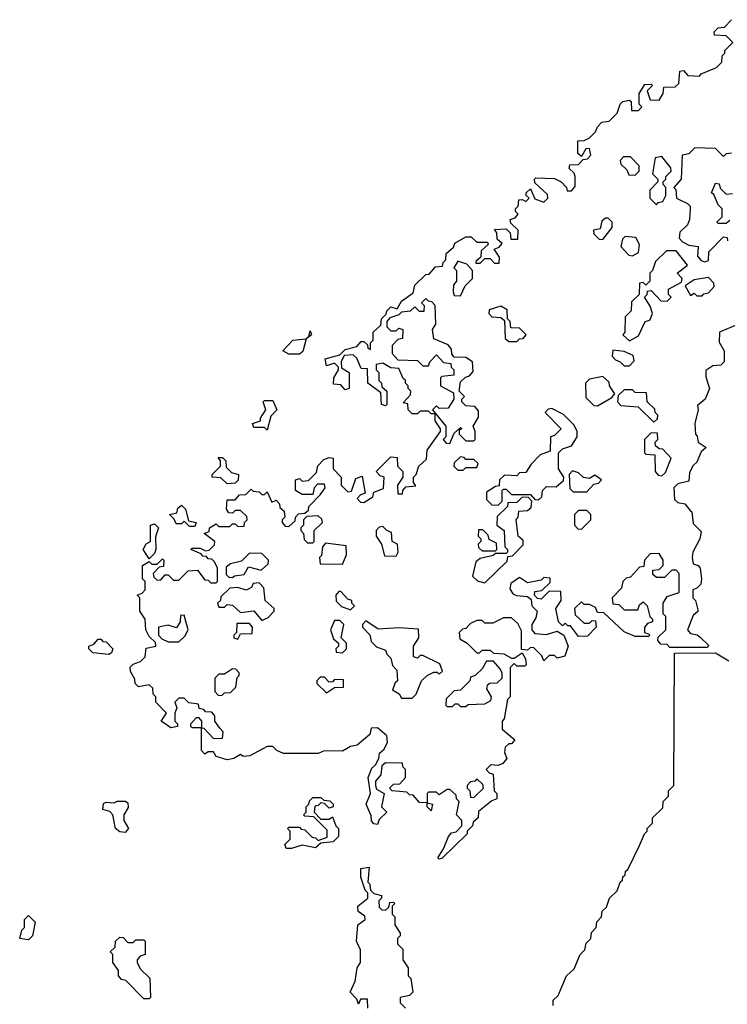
# Model space of a CAD drawing. Extents: x 2708302 to 2968450, y 494490 to 722710.
# Tile 124 of 256: x 2797582 to 2800219, y 655249 to 658920. Entities that reach past the tile are written whole.
import ezdxf

# ---------------------------------------------------------------- set-up
doc = ezdxf.new("R2010")
doc.units = 0

msp = doc.modelspace()

# ---------------------------------------------------------------- linework, layer by layer
at = {"layer": '0CON20XD'}
for points in [[(2800071.7, 658711.7), (2800115, 658710), (2800121.7, 658718.3), (2800178.3, 658741.7), (2800198.3, 658761.7), (2800200, 658785), (2800210, 658795), (2800210, 658805), (2800240, 658835), (2800215, 658860), (2800171.7, 658861.7), (2800170, 658875), (2800185, 658890), (2800208.3, 658891.7), (2800235, 658920)], [(2799155, 655792.5), (2799145, 655790), (2799140, 655795), (2799161.7, 655828.3), (2799180, 655875), (2799191.7, 655888.3), (2799208.3, 655891.7), (2799230, 655915), (2799230, 655935), (2799210, 655955), (2799220, 656005), (2799210, 656015), (2799208.3, 656028.3), (2799185, 656050), (2799175, 656050), (2799145, 656030), (2799135, 656040), (2799105, 656040), (2799100, 656035), (2799100, 656000), (2799120, 655995), (2799115, 655970), (2799100, 655985), (2799100, 656000), (2799071.7, 656001.7), (2799048.3, 656028.3), (2799035, 656030), (2799025, 656040), (2798970, 656045), (2798960, 656055), (2798975, 656070), (2798998.3, 656071.7), (2799020, 656095), (2799020, 656125), (2799010, 656135), (2799008.3, 656148.3), (2798945, 656150), (2798931.7, 656138.3), (2798927.5, 656105), (2798908.3, 656081.7), (2798907.5, 656065), (2798911.7, 656051.7), (2798940, 656035), (2798930, 655985), (2798950, 655965), (2798921.7, 655938.3), (2798915, 655920), (2798901.7, 655921.7), (2798893, 655933), (2798891.7, 655951.7), (2798873.3, 655995), (2798890, 656035), (2798881.2, 656095), (2798895, 656130), (2798908.3, 656141.7), (2798920, 656165), (2798922.5, 656185), (2798940, 656200), (2798953, 656227), (2798950, 656250), (2798915, 656280), (2798891.7, 656278.3), (2798887.5, 656255), (2798840, 656215), (2798815, 656210), (2798785, 656193.3), (2798716.4, 656193.6), (2798694, 656184), (2798565.9, 656184.1), (2798540, 656195), (2798525, 656210), (2798505, 656210), (2798440, 656175), (2798415, 656172.5), (2798405, 656180), (2798380, 656165), (2798355, 656160), (2798315, 656172.5), (2798305, 656190), (2798285, 656190), (2798271.7, 656181.7), (2798260, 656195), (2798260, 656280), (2798225, 656280), (2798220, 656285), (2798220, 656295), (2798241.7, 656318.3), (2798248.3, 656318.3), (2798260, 656305), (2798260, 656280), (2798268.3, 656278.3), (2798305, 656240), (2798338.3, 656241.7), (2798340, 656265), (2798328.3, 656278.3), (2798310, 656305), (2798310, 656325), (2798298.3, 656338.3), (2798275, 656340), (2798268.3, 656348.3), (2798251.7, 656351.7), (2798248.3, 656368.3), (2798213, 656373), (2798195, 656390), (2798175, 656390), (2798160, 656375), (2798167.5, 656355), (2798160, 656335), (2798160, 656305), (2798170, 656295), (2798170, 656285), (2798145, 656280), (2798110, 656305), (2798130, 656335), (2798090, 656375), (2798090, 656395), (2798080, 656405), (2798078.3, 656428.3), (2798065, 656440), (2798025, 656432.5), (2798012.5, 656445), (2798011.7, 656461.7), (2797995, 656490), (2797993.9, 656506.1), (2798005, 656517.5), (2798032.5, 656527.5), (2798050, 656545), (2798053.6, 656576.4), (2798090, 656585), (2798088.3, 656598.3), (2798065, 656620), (2798052.5, 656645), (2798050, 656685), (2798030, 656715), (2798030, 656765), (2798020, 656775), (2798038.3, 656781.7), (2798050, 656795), (2798050, 656825), (2798040, 656835), (2798040, 656885), (2798065, 656900), (2798075, 656890), (2798095, 656890), (2798115, 656910), (2798120, 656905), (2798118.3, 656881.7), (2798101.7, 656878.3), (2798080, 656855), (2798081.7, 656841.7), (2798095, 656830), (2798108.3, 656831.7), (2798125, 656850), (2798135, 656850), (2798155, 656830), (2798175, 656830), (2798210, 656865), (2798245, 656867.5), (2798271.7, 656831.7), (2798285, 656830), (2798295, 656820), (2798315, 656820), (2798320, 656825), (2798320, 656875), (2798308.3, 656898.3), (2798298.3, 656908.3), (2798285, 656910), (2798278.3, 656918.3), (2798265, 656920), (2798258.3, 656928.3), (2798220, 656945), (2798225, 656950), (2798255, 656950), (2798275, 656940), (2798288.3, 656941.7), (2798308.3, 656961.7), (2798310, 656975), (2798270, 657005), (2798288.3, 657011.7), (2798290, 657025), (2798315, 657040), (2798325, 657030), (2798365, 657030), (2798375, 657040), (2798385, 657040), (2798395, 657030), (2798418.3, 657031.7), (2798420, 657045), (2798430, 657055), (2798428.3, 657068.3), (2798405, 657090), (2798385, 657090), (2798375, 657080), (2798361.7, 657081.7), (2798352.5, 657095), (2798355, 657130), (2798385, 657130), (2798401.7, 657148.3), (2798425, 657150), (2798445, 657170), (2798451.7, 657161.7), (2798475, 657160), (2798485, 657150), (2798495, 657150), (2798505, 657160), (2798521.7, 657121.7), (2798538.3, 657128.3), (2798550, 657115), (2798551.7, 657101.7), (2798568.3, 657088.3), (2798570, 657065), (2798560, 657055), (2798560, 657045), (2798571.7, 657031.7), (2798585, 657030), (2798608.3, 657051.7), (2798610, 657065), (2798621.7, 657078.3), (2798645, 657080), (2798658.3, 657091.7), (2798660, 657105), (2798701.7, 657148.3), (2798720, 657175), (2798718.3, 657188.3), (2798691.7, 657188.3), (2798680, 657175), (2798675, 657150), (2798635, 657150), (2798610, 657165), (2798610, 657205), (2798625, 657210), (2798635, 657200), (2798658.3, 657201.7), (2798688.3, 657231.7), (2798693, 657257), (2798715, 657280), (2798735, 657287.5), (2798750, 657285), (2798750, 657245), (2798780, 657215), (2798780, 657185), (2798805, 657160), (2798818.3, 657161.7), (2798835, 657210), (2798858.3, 657218.3), (2798870, 657155), (2798851.7, 657148.3), (2798840, 657135), (2798851.7, 657121.7), (2798865, 657120), (2798898.3, 657141.7), (2798901.7, 657158.3), (2798938.3, 657171.7), (2798940, 657215), (2798925, 657220), (2798910, 657235), (2798965, 657290), (2798988.3, 657288.3), (2798990, 657255), (2799010, 657235), (2799010, 657215), (2798990, 657185), (2798991.7, 657151.7), (2799008.3, 657151.7), (2799010, 657165), (2799021.7, 657178.3), (2799058.3, 657181.7), (2799050, 657195), (2799050, 657215), (2799060, 657225), (2799070, 657255), (2799098.3, 657281.7), (2799100, 657315), (2799150, 657385), (2799150, 657395), (2799130, 657425), (2799130, 657450), (2799115, 657450), (2799105, 657460), (2799075, 657460), (2799065, 657450), (2799045, 657450), (2799030, 657465), (2799028.3, 657488.3), (2799011.7, 657491.7), (2799038.3, 657521.7), (2799040, 657535), (2799030, 657545), (2799030, 657555), (2799020, 657565), (2799020, 657575), (2799011.7, 657581.7), (2798995, 657620), (2798965, 657622.5), (2798935, 657640), (2798910, 657635), (2798910, 657615), (2798920, 657605), (2798920, 657575), (2798930, 657565), (2798931.7, 657551.7), (2798950, 657535), (2798950, 657485), (2798945, 657480), (2798930, 657485), (2798928.3, 657528.3), (2798880, 657565), (2798878.3, 657618.3), (2798855, 657620), (2798838.3, 657658.3), (2798825, 657670), (2798791.7, 657668.3), (2798780, 657645), (2798781.7, 657621.7), (2798810, 657605), (2798810, 657545), (2798795, 657540), (2798778.3, 657558.3), (2798751.7, 657561.7), (2798752.5, 657585), (2798770, 657615), (2798770, 657625), (2798755, 657640), (2798725, 657630), (2798720, 657655), (2798775, 657670), (2798795, 657690), (2798838.3, 657701.7), (2798855, 657720), (2798865, 657720), (2798878.3, 657708.3), (2798880, 657695), (2798890, 657690), (2798890, 657715), (2798900, 657725), (2798900, 657755), (2798928.3, 657781.7), (2798930, 657805), (2798948.3, 657821.7), (2798950, 657835), (2798965, 657850), (2798988.3, 657841.7), (2799005, 657870), (2799048.3, 657901.7), (2799055, 657930), (2799095, 657970), (2799108.3, 657971.7), (2799131.7, 657998.3), (2799158.3, 658001.7), (2799160, 658015), (2799170, 658025), (2799171.7, 658048.3), (2799198.3, 658071.7), (2799203.6, 658086.4), (2799245, 658110), (2799265, 658110), (2799285, 658090), (2799325, 658090), (2799328.3, 658081.7), (2799301.7, 658058.3), (2799300, 658035), (2799281.7, 658018.3), (2799281.7, 658011.7), (2799298.3, 658011.7), (2799315, 658030), (2799335, 658030), (2799351.7, 658011.7), (2799368.3, 658011.7), (2799370, 658035), (2799350, 658065), (2799368.3, 658071.7), (2799380, 658085), (2799361.7, 658101.7), (2799360, 658125), (2799351.7, 658138.3), (2799395, 658140), (2799410, 658125), (2799411.7, 658101.7), (2799438.3, 658101.7), (2799440, 658135), (2799411.7, 658161.7), (2799410, 658175), (2799428.3, 658181.7), (2799440, 658195), (2799430, 658205), (2799430, 658215), (2799440, 658225), (2799441.7, 658248.3), (2799455, 658250), (2799468.3, 658241.7), (2799480, 658255), (2799470, 658265), (2799470, 658275), (2799485, 658290), (2799501.7, 658251.7), (2799535, 658240), (2799550, 658255), (2799548.3, 658268.3), (2799501.7, 658311.7), (2799500, 658325), (2799505, 658330), (2799575, 658327.5), (2799600, 658315), (2799620, 658295), (2799621.7, 658281.7), (2799638.3, 658281.7), (2799651.7, 658298.3), (2799652.5, 658335), (2799648.3, 658348.3), (2799630, 658365), (2799631.7, 658378.3), (2799665, 658380), (2799681.7, 658398.3), (2799698.3, 658401.7), (2799710, 658415), (2799705, 658440), (2799691.7, 658438.3), (2799675, 658410), (2799661.7, 658421.7), (2799661.7, 658468.3), (2799685, 658470), (2799705, 658480), (2799728.3, 658501.7), (2799735, 658520), (2799751.7, 658538.3), (2799778.3, 658541.7), (2799808.3, 658571.7), (2799820, 658605), (2799830, 658615), (2799855, 658620), (2799860, 658615), (2799861.7, 658581.7), (2799888.3, 658581.7), (2799900, 658595), (2799890, 658605), (2799890, 658645), (2799911.7, 658678.3), (2799935, 658680), (2799940, 658675), (2799920, 658655), (2799931.7, 658621.7), (2799965, 658620), (2799980, 658645), (2799981.7, 658668.3), (2800025, 658670), (2800038.3, 658681.7), (2800041.7, 658728.3), (2800055, 658730), (2800071.7, 658711.7)], [(2800235, 658422.5), (2800215, 658420), (2800205, 658410), (2800175, 658440), (2800098.3, 658441.7), (2800075, 658420), (2800050, 658415), (2800047.5, 658325), (2800020, 658295), (2800027, 658287), (2800030, 658255), (2800045, 658247.5), (2800070, 658235), (2800080, 658225), (2800080, 658215), (2800077.5, 658175), (2800070, 658155), (2800041.7, 658128.3), (2800040, 658105), (2800051.7, 658091.7), (2800075, 658080), (2800110, 658075), (2800108.3, 658038.3), (2800121.7, 658021.7), (2800135, 658017.5), (2800148.3, 658021.7), (2800150, 658055), (2800205, 658110), (2800218.3, 658108.3), (2800220, 658095)], [(2799875, 658340), (2799890, 658355), (2799890, 658375), (2799858.3, 658408.3), (2799831.7, 658408.3), (2799820, 658395), (2799821.7, 658381.7), (2799845, 658360), (2799851.7, 658341.7), (2799875, 658340)], [(2799955, 658230), (2799961.7, 658238.3), (2799978.3, 658241.7), (2799990, 658265), (2799990, 658295), (2799980, 658305), (2799980, 658315), (2799990, 658325), (2799990, 658335), (2800010, 658355), (2800008.3, 658368.3), (2799975, 658410), (2799950, 658405), (2799940, 658345), (2799960, 658325), (2799960, 658315), (2799930, 658285), (2799930, 658255), (2799955, 658230)], [(2800228.3, 658171.7), (2800215, 658160), (2800185, 658160), (2800180, 658165), (2800200, 658185), (2800200, 658215), (2800185, 658230), (2800168.3, 658268.3), (2800160, 658275), (2800175, 658310), (2800188.3, 658308.3), (2800191.7, 658291.7), (2800215, 658270), (2800238.3, 658271.7)], [(2799755, 658100), (2799790, 658145), (2799790, 658165), (2799775, 658180), (2799765, 658180), (2799751.7, 658168.3), (2799745, 658140), (2799720, 658135), (2799721.7, 658121.7), (2799741.7, 658101.7), (2799755, 658100)], [(2799865, 658040), (2799888.3, 658051.7), (2799891.7, 658081.7), (2799878.3, 658108.3), (2799838.3, 658111.7), (2799828.3, 658101.7), (2799822.5, 658075), (2799851.7, 658041.7), (2799865, 658040)], [(2799855, 657722.5), (2799888.3, 657741.7), (2799912.5, 657795), (2799930, 657800), (2799940, 657825), (2799931.7, 657851.7), (2799910, 657885), (2799920, 657895), (2799921.7, 657908.3), (2799935, 657910), (2799971.7, 657871.7), (2799995, 657870), (2800010, 657885), (2800000, 657895), (2800000, 657915), (2800048.3, 657941.7), (2800050, 657955), (2800032.5, 657975), (2800070, 658005), (2800028.3, 658058.3), (2799991.7, 658058.3), (2799951.7, 658018.3), (2799940, 657985), (2799930, 657975), (2799930, 657945), (2799915, 657930), (2799905, 657940), (2799891.7, 657938.3), (2799890, 657895), (2799861.7, 657868.3), (2799860, 657835), (2799838.3, 657811.7), (2799837.5, 657755), (2799830, 657745), (2799855, 657722.5)], [(2799225, 657890), (2799241.7, 657928.3), (2799270, 657955), (2799270, 657985), (2799248.3, 658008.3), (2799215, 658020), (2799200, 657995), (2799210, 657985), (2799210, 657945), (2799198.3, 657931.7), (2799197.5, 657905), (2799201.7, 657891.7), (2799225, 657890)], [(2800125, 657890), (2800131.7, 657898.3), (2800148.3, 657901.7), (2800170, 657925), (2800168.3, 657938.3), (2800148.3, 657958.3), (2800095, 657950), (2800061.7, 657928.3), (2800081.7, 657891.7), (2800095, 657900), (2800105, 657890), (2800125, 657890)], [(2799185, 657340), (2799201.7, 657378.3), (2799225, 657400), (2799230, 657395), (2799220, 657390), (2799220, 657375), (2799245, 657350), (2799275, 657350), (2799280, 657355), (2799280, 657385), (2799272.5, 657405), (2799291.7, 657438.3), (2799291.7, 657461.7), (2799278.3, 657478.3), (2799245, 657480), (2799230, 657495), (2799230, 657505), (2799240, 657515), (2799220, 657535), (2799225, 657570), (2799243, 657587), (2799258.3, 657591.7), (2799271.7, 657608.3), (2799270, 657645), (2799245, 657660), (2799201.7, 657661.7), (2799192.5, 657672.5), (2799191.7, 657691.7), (2799178.3, 657708.3), (2799125, 657730), (2799120, 657765), (2799132.5, 657785), (2799130, 657855), (2799118.3, 657868.3), (2799105, 657870), (2799095, 657880), (2799080, 657865), (2799090, 657855), (2799088.3, 657831.7), (2799071.7, 657831.7), (2799055, 657850), (2799037, 657833), (2799005, 657830), (2798995, 657820), (2798961.7, 657808.3), (2798950, 657795), (2798950, 657775), (2798965, 657760), (2798985, 657760), (2798995, 657770), (2799010, 657765), (2799008.3, 657731.7), (2798991.7, 657728.3), (2798970, 657705), (2798970, 657675), (2798991.7, 657651.7), (2799065, 657650), (2799085, 657630), (2799105, 657630), (2799110, 657645), (2799135, 657670), (2799161.7, 657641.7), (2799188.3, 657638.3), (2799190, 657625), (2799200, 657615), (2799200, 657595), (2799155, 657590), (2799150, 657585), (2799150, 657555), (2799198.3, 657528.3), (2799200, 657505), (2799178.3, 657471.7), (2799145, 657470), (2799135, 657480), (2799120, 657465), (2799170, 657405), (2799170, 657365), (2799160, 657355), (2799171.7, 657341.7), (2799185, 657340)], [(2799435, 657720), (2799445, 657730), (2799458.3, 657731.7), (2799470, 657745), (2799445, 657770), (2799411.7, 657771.7), (2799410, 657795), (2799400, 657805), (2799398.3, 657838.3), (2799375, 657852.5), (2799331.7, 657838.3), (2799330, 657825), (2799341.7, 657811.7), (2799375, 657810), (2799388.3, 657798.3), (2799391.7, 657731.7), (2799405, 657720), (2799435, 657720)], [(2800260, 657785), (2800190, 657755), (2800188.3, 657718.3), (2800206.7, 657685), (2800206.7, 657645), (2800195, 657632.5), (2800165, 657630), (2800138.3, 657611.7), (2800138.3, 657588.3), (2800152.5, 657545), (2800136.7, 657505), (2800108.3, 657481.7), (2800110, 657465), (2800097.5, 657415), (2800100, 657375), (2800107, 657367), (2800110, 657345), (2800140, 657325), (2800121.7, 657308.3), (2800105, 657270), (2800091.7, 657258.3), (2800078.3, 657231.7), (2800075, 657200), (2800035, 657190), (2800020, 657175), (2800021.7, 657131.7), (2800035, 657120), (2800060, 657115), (2800080, 657090), (2800086.7, 657085), (2800091.7, 657041.7), (2800121.7, 657011.7), (2800116.7, 656985), (2800090, 656935), (2800087.5, 656915), (2800091.7, 656891.7), (2800110, 656885), (2800117.5, 656875), (2800122.5, 656835), (2800120, 656815), (2800105, 656800), (2800090, 656795), (2800090, 656765), (2800100, 656755), (2800110, 656715), (2800091.7, 656698.3), (2800070, 656645), (2800081.7, 656631.7), (2800107, 656627), (2800118.3, 656618.3), (2800148.3, 656588.3), (2800145, 656580), (2800005, 656580), (2799995, 656590), (2799971.7, 656591.7), (2799960, 656605), (2799961.7, 656618.3), (2799990, 656645), (2799990, 656695), (2799980, 656705), (2799980, 656745), (2799995, 656770), (2800040, 656785), (2800040, 656855), (2800028.3, 656868.3), (2800011.7, 656868.3), (2799985, 656840), (2799955, 656840), (2799941.7, 656851.7), (2799941.7, 656868.3), (2799965, 656870), (2799980, 656885), (2799980, 656905), (2799965, 656930), (2799931.7, 656928.3), (2799910, 656905), (2799908.3, 656881.7), (2799891.7, 656878.3), (2799858.3, 656841.7), (2799841.7, 656838.3), (2799830, 656825), (2799825, 656800), (2799790, 656765), (2799791.7, 656741.7), (2799815, 656740), (2799835, 656720), (2799885, 656720), (2799891.7, 656738.3), (2799905, 656750), (2799920, 656735), (2799930, 656695), (2799940, 656685), (2799940, 656675), (2799921.7, 656668.3), (2799910, 656655), (2799910, 656635), (2799925, 656630), (2799930, 656625), (2799925, 656620), (2799875, 656620), (2799835, 656637.5), (2799758.3, 656708.3), (2799735, 656710), (2799728.3, 656728.3), (2799705, 656740), (2799685, 656740), (2799675, 656750), (2799650, 656725), (2799651.7, 656701.7), (2799685, 656670), (2799705, 656670), (2799715, 656680), (2799728.3, 656678.3), (2799730, 656655), (2799698.3, 656621.7), (2799665, 656620), (2799635, 656660), (2799625, 656660), (2799615, 656670), (2799605, 656660), (2799590, 656675), (2799580, 656725), (2799600, 656755), (2799598.3, 656788.3), (2799555, 656790), (2799525, 656760), (2799511.7, 656761.7), (2799500, 656775), (2799501.7, 656788.3), (2799528.3, 656791.7), (2799558.3, 656821.7), (2799558.3, 656838.3), (2799535, 656840), (2799525, 656830), (2799500, 656825)], [(2798625, 657672.5), (2798585, 657672.5), (2798562.5, 657685), (2798600, 657725), (2798650, 657730), (2798660, 657740), (2798665, 657760), (2798670, 657745), (2798650, 657730), (2798637, 657683), (2798625, 657672.5)], [(2799855, 657630), (2799871.7, 657648.3), (2799868.3, 657668.3), (2799835, 657682.5), (2799791.7, 657688.3), (2799790, 657665), (2799801.7, 657651.7), (2799820, 657645), (2799835, 657630), (2799855, 657630)], [(2799735, 657480), (2799788.3, 657511.7), (2799800, 657525), (2799780, 657555), (2799778.3, 657568.3), (2799755, 657590), (2799705, 657580), (2799690, 657565), (2799691.7, 657511.7), (2799721.7, 657481.7), (2799735, 657480)], [(2799945, 657420), (2799958.3, 657431.7), (2799960, 657445), (2799950, 657455), (2799948.3, 657468.3), (2799920, 657495), (2799918.3, 657528.3), (2799875, 657530), (2799865, 657540), (2799835, 657540), (2799811.7, 657518.3), (2799810, 657495), (2799821.7, 657481.7), (2799887, 657477), (2799945, 657420)], [(2798505, 657390), (2798495, 657400), (2798455, 657400), (2798450, 657415), (2798480, 657425), (2798480, 657435), (2798500, 657465), (2798490, 657495), (2798495, 657500), (2798525, 657500), (2798540, 657465), (2798518.3, 657441.7), (2798505, 657390)], [(2799365, 657110), (2799380, 657125), (2799380, 657165), (2799385, 657170), (2799395, 657170), (2799415, 657150), (2799485, 657150), (2799501.7, 657131.7), (2799515, 657130), (2799528.3, 657141.7), (2799530, 657165), (2799545, 657180), (2799581.7, 657178.3), (2799608.3, 657201.7), (2799610, 657215), (2799590, 657245), (2799590, 657305), (2799605, 657320), (2799638.3, 657331.7), (2799660, 657365), (2799660, 657385), (2799648.3, 657408.3), (2799608.3, 657448.3), (2799565, 657470), (2799551.7, 657468.3), (2799540, 657455), (2799600, 657395), (2799575, 657370), (2799560, 657365), (2799558.3, 657311.7), (2799521.7, 657298.3), (2799487.5, 657262.5), (2799468.3, 657231.7), (2799445, 657230), (2799435, 657220), (2799388.3, 657221.7), (2799370, 657205), (2799368.3, 657181.7), (2799355, 657180), (2799321.7, 657158.3), (2799321.7, 657131.7), (2799341.7, 657111.7), (2799365, 657110)], [(2799975, 657220), (2799988.3, 657231.7), (2800010, 657285), (2799978.3, 657318.3), (2799965, 657320), (2799951.7, 657331.7), (2799950, 657345), (2799960, 657355), (2799958.3, 657378.3), (2799935, 657380), (2799910, 657355), (2799910, 657305), (2799915, 657300), (2799948.3, 657298.3), (2799950, 657235), (2799961.7, 657221.7), (2799975, 657220)], [(2798355, 657190), (2798331.7, 657211.7), (2798300, 657215), (2798300, 657225), (2798330, 657255), (2798330, 657275), (2798321.7, 657288.3), (2798338.3, 657288.3), (2798350, 657275), (2798351.7, 657251.7), (2798371.7, 657231.7), (2798397.5, 657225), (2798397, 657203), (2798385, 657192.5), (2798355, 657190)], [(2799235, 657240), (2799245, 657250), (2799285, 657250), (2799290, 657265), (2799275, 657280), (2799245, 657280), (2799238.3, 657288.3), (2799225, 657290), (2799201.7, 657268.3), (2799200, 657255), (2799215, 657240), (2799235, 657240)], [(2799695, 657160), (2799721.7, 657188.3), (2799738.3, 657191.7), (2799750, 657205), (2799725, 657222.5), (2799705, 657210), (2799683, 657213), (2799665, 657230), (2799641.7, 657238.3), (2799630, 657225), (2799631.7, 657171.7), (2799645, 657160), (2799695, 657160)], [(2799315, 656820), (2799398.3, 656901.7), (2799401.7, 656918.3), (2799418.3, 656921.7), (2799458.3, 656961.7), (2799458.3, 656978.3), (2799440, 656995), (2799432.5, 657055), (2799440, 657065), (2799441.7, 657088.3), (2799475, 657090), (2799488.3, 657101.7), (2799490, 657125), (2799478.3, 657138.3), (2799455, 657140), (2799435, 657120), (2799401.7, 657118.3), (2799400, 657105), (2799361.7, 657068.3), (2799360, 657035), (2799387.5, 657015), (2799390, 656955), (2799400, 656945), (2799400, 656935), (2799395, 656930), (2799355, 656930), (2799347, 656923), (2799298.3, 656911.7), (2799281.7, 656898.3), (2799270, 656845), (2799287.5, 656827.5), (2799315, 656820)], [(2798235, 657030), (2798215, 657030), (2798195, 657050), (2798185, 657040), (2798165, 657040), (2798158.3, 657058.3), (2798140, 657075), (2798168.3, 657081.7), (2798171.7, 657098.3), (2798185, 657110), (2798200, 657095), (2798211.7, 657051.7), (2798240, 657045), (2798235, 657030)], [(2799675, 657020), (2799710, 657055), (2799710, 657075), (2799695, 657090), (2799665, 657090), (2799650, 657075), (2799650, 657035), (2799661.7, 657021.7), (2799675, 657020)], [(2798675, 656970), (2798680, 656975), (2798680, 657015), (2798710, 657045), (2798708.3, 657058.3), (2798695, 657070), (2798651.7, 657068.3), (2798640, 657055), (2798640, 657035), (2798630, 657025), (2798630, 657015), (2798640, 657005), (2798641.7, 656981.7), (2798655, 656970), (2798675, 656970)], [(2798065, 656910), (2798042.5, 656945), (2798053.6, 656966.4), (2798070, 656975), (2798070, 657035), (2798085, 657040), (2798100, 657025), (2798088.3, 656991.7), (2798090, 656945), (2798085, 656930), (2798065, 656910)], [(2798985, 656920), (2798992.5, 656935), (2798990, 656965), (2798970, 656975), (2798968.3, 657008.3), (2798950, 657015), (2798935, 657030), (2798921.7, 657028.3), (2798910, 657015), (2798910, 656995), (2798930, 656965), (2798941.7, 656921.7), (2798985, 656920)], [(2799355, 656940), (2799360, 656945), (2799358.3, 656968.3), (2799331.7, 656981.7), (2799328.3, 656998.3), (2799308.3, 657018.3), (2799291.7, 657018.3), (2799290, 656995), (2799300, 656985), (2799300, 656975), (2799290, 656965), (2799291.7, 656951.7), (2799305, 656940), (2799355, 656940)], [(2798785, 656890), (2798800, 656925), (2798798.3, 656958.3), (2798721.7, 656968.3), (2798710, 656955), (2798707, 656923), (2798700, 656915), (2798701.7, 656891.7), (2798785, 656890)], [(2798375, 656840), (2798383, 656847), (2798418.3, 656851.7), (2798435, 656880), (2798481.7, 656868.3), (2798508.3, 656891.7), (2798510, 656905), (2798485, 656930), (2798438.3, 656931.7), (2798408.3, 656901.7), (2798368.3, 656891.7), (2798351.7, 656878.3), (2798351.7, 656851.7), (2798361.7, 656841.7), (2798375, 656840)], [(2799500, 656825), (2799475, 656820), (2799445, 656840), (2799411.7, 656818.3), (2799408.3, 656798.3), (2799420, 656780), (2799433, 656773), (2799475, 656770), (2799488.3, 656758.3), (2799490, 656735), (2799510, 656715), (2799505, 656690), (2799490, 656665), (2799490, 656645), (2799501.7, 656631.7), (2799545, 656627.5), (2799585, 656640), (2799610, 656625), (2799626.2, 656585), (2799613, 656547), (2799585, 656540), (2799575, 656550), (2799555, 656550), (2799535, 656530), (2799528.3, 656548.3), (2799498.3, 656578.3), (2799485, 656580), (2799475, 656570), (2799451.7, 656571.7), (2799451.7, 656641.7), (2799438.3, 656668.3), (2799415, 656690), (2799385, 656690), (2799345, 656670), (2799315, 656670), (2799305, 656680), (2799285, 656680), (2799261.7, 656668.3), (2799245, 656650), (2799231.7, 656648.3), (2799220, 656635), (2799221.7, 656611.7), (2799250, 656595), (2799285, 656560), (2799295, 656560), (2799305, 656570), (2799335, 656570), (2799348.3, 656558.3), (2799386.4, 656556.4), (2799415, 656540), (2799425, 656540), (2799455, 656560), (2799467, 656537), (2799470, 656515), (2799465, 656510), (2799435, 656510), (2799425, 656520), (2799410, 656505), (2799410, 656395), (2799400, 656385), (2799387, 656313), (2799380, 656305), (2799380, 656275), (2799427.5, 656235), (2799415, 656220), (2799405, 656220), (2799391.7, 656208.3), (2799388.3, 656188.3), (2799397.5, 656165), (2799383, 656147), (2799365, 656140), (2799338.3, 656141.7), (2799320, 656125), (2799331.7, 656111.7), (2799347, 656107), (2799350, 656045), (2799360, 656035), (2799360, 656015), (2799341.7, 656008.3), (2799291.7, 655968.3), (2799290, 655945), (2799271.7, 655928.3), (2799270, 655915), (2799250, 655895), (2799250, 655885), (2799155, 655792.5)], [(2798485, 656680), (2798508.3, 656691.7), (2798530, 656715), (2798530, 656725), (2798497.5, 656755), (2798491.7, 656801.7), (2798475, 656820), (2798451.7, 656818.3), (2798446.4, 656803.6), (2798426.4, 656793.6), (2798395, 656802.5), (2798365, 656800), (2798331.7, 656768.3), (2798330, 656755), (2798320, 656745), (2798325, 656730), (2798345, 656730), (2798355, 656740), (2798375, 656737.5), (2798405, 656710), (2798455, 656716.7), (2798485, 656680)], [(2798815, 656720), (2798830, 656735), (2798820, 656745), (2798820, 656755), (2798805, 656760), (2798778.3, 656788.3), (2798771.7, 656788.3), (2798760, 656775), (2798761.7, 656751.7), (2798781.7, 656731.7), (2798815, 656720)], [(2798175, 656600), (2798198.3, 656621.7), (2798210, 656645), (2798195, 656700), (2798181.7, 656698.3), (2798180, 656675), (2798167, 656653), (2798135, 656662.5), (2798100, 656655), (2798100, 656625), (2798111.7, 656611.7), (2798135, 656600), (2798175, 656600)], [(2798785, 656560), (2798800, 656575), (2798800, 656595), (2798780, 656615), (2798790, 656665), (2798775, 656680), (2798755, 656680), (2798740, 656645), (2798751.7, 656611.7), (2798770, 656595), (2798770, 656585), (2798760, 656575), (2798761.7, 656561.7), (2798785, 656560)], [(2799045, 656390), (2799060, 656405), (2799080, 656455), (2799100, 656475), (2799125, 656487.5), (2799137.5, 656487.5), (2799145, 656480), (2799158.3, 656491.7), (2799148.3, 656518.3), (2799085, 656550), (2799075, 656550), (2799065, 656540), (2799050, 656545), (2799050, 656585), (2799070, 656615), (2799068.3, 656648.3), (2798995, 656652.5), (2798918.3, 656648.3), (2798871.7, 656678.3), (2798860, 656665), (2798860, 656655), (2798887, 656627), (2798891.7, 656601.7), (2798911.7, 656581.7), (2798945, 656570), (2798950, 656555), (2798965, 656540), (2798971.7, 656511.7), (2798987.5, 656495), (2798990, 656455), (2798981.7, 656448.3), (2798971.7, 656421.7), (2798996.4, 656406.4), (2799005, 656390), (2799045, 656390)], [(2798395, 656610), (2798405, 656630), (2798448.3, 656631.7), (2798450, 656655), (2798438.3, 656668.3), (2798391.7, 656668.3), (2798390, 656635), (2798380, 656625), (2798380, 656615), (2798395, 656610)], [(2797915, 656553.3), (2797855, 656560), (2797840, 656575), (2797840, 656585), (2797858.3, 656591.7), (2797875, 656610), (2797885, 656610), (2797891.7, 656601.7), (2797905, 656600), (2797930, 656575), (2797925, 656560), (2797915, 656553.3)], [(2799570, 655245), (2799570, 655265), (2799588.3, 655281.7), (2799620, 655355), (2799648.3, 655381.7), (2799670, 655435), (2799688.3, 655451.7), (2799693, 655477), (2799710, 655495), (2799713, 655517), (2799730, 655535), (2799733, 655557), (2799750, 655575), (2799753, 655597), (2799768.3, 655611.7), (2799780, 655645), (2799808.3, 655671.7), (2799820, 655705), (2799828.3, 655711.7), (2799830, 655725), (2799838.3, 655731.7), (2799840, 655745), (2799848.3, 655751.7), (2799891.7, 655841.7), (2799910, 655885), (2799920, 655895), (2799920, 655905), (2799940, 655925), (2799940, 655945), (2799978.3, 655981.7), (2799980, 656005), (2800000, 656025), (2800000, 656045), (2800020, 656065), (2800021.7, 656558.3), (2800175, 656560), (2800225, 656530)], [(2798335, 656400), (2798345, 656410), (2798368.3, 656411.7), (2798388.3, 656431.7), (2798393, 656467), (2798400, 656475), (2798400, 656485), (2798388.3, 656498.3), (2798375, 656500), (2798345, 656480), (2798325, 656480), (2798310, 656465), (2798310, 656415), (2798321.7, 656401.7), (2798335, 656400)], [(2799245, 656360), (2799253.3, 656366.7), (2799315, 656370), (2799338.3, 656381.7), (2799340, 656395), (2799323.3, 656425), (2799325, 656440), (2799333.6, 656446.4), (2799361.7, 656448.3), (2799380, 656465), (2799380, 656485), (2799371.7, 656501.7), (2799348.3, 656528.3), (2799321.7, 656528.3), (2799305, 656500), (2799280, 656475), (2799261.7, 656468.3), (2799260, 656455), (2799225, 656420), (2799201.7, 656418.3), (2799171.7, 656388.3), (2799170, 656365), (2799175, 656360), (2799195, 656360), (2799205, 656370), (2799215, 656370), (2799225, 656360), (2799245, 656360)], [(2798725, 656410), (2798755, 656430), (2798788.3, 656431.7), (2798788.3, 656458.3), (2798755, 656460), (2798748.3, 656451.7), (2798735, 656450), (2798718.3, 656468.3), (2798701.7, 656468.3), (2798690, 656455), (2798690, 656445), (2798725, 656410)], [(2799275, 656020), (2799310, 656055), (2799308.3, 656068.3), (2799285, 656090), (2799278.3, 656081.7), (2799261.7, 656078.3), (2799250, 656065), (2799250, 656055), (2799260, 656045), (2799261.7, 656021.7), (2799275, 656020)], [(2798595, 655830), (2798575, 655830), (2798570, 655845), (2798590, 655865), (2798590, 655895), (2798580, 655905), (2798585, 655910), (2798625, 655910), (2798631.7, 655901.7), (2798645, 655900), (2798671.7, 655871.7), (2798685, 655870), (2798695, 655860), (2798728.3, 655871.7), (2798728.3, 655898.3), (2798678.3, 655948.3), (2798645, 655950), (2798640, 655955), (2798650, 655965), (2798650, 655985), (2798660, 655995), (2798661.7, 656008.3), (2798675, 656020), (2798705, 656020), (2798715, 656010), (2798738.3, 656008.3), (2798750, 655995), (2798750, 655985), (2798735, 655980), (2798718.3, 655998.3), (2798705, 656000), (2798695, 655990), (2798681.7, 655988.3), (2798680, 655965), (2798705, 655940), (2798735, 655940), (2798748.3, 655948.3), (2798760, 655915), (2798770, 655905), (2798770, 655875), (2798750, 655855), (2798705, 655850), (2798685, 655832.5), (2798635, 655842.5), (2798595, 655830)], [(2797975, 655890), (2797955, 655892.5), (2797940, 655905), (2797930, 655955), (2797918.3, 655968.3), (2797892.5, 655975), (2797895, 655997.5), (2797905, 656002.5), (2797935, 656000), (2797945, 656006.2), (2797976.1, 656006.1), (2797985, 656000), (2797986.7, 655983.3), (2797970, 655955), (2797970, 655935), (2797987.5, 655905), (2797975, 655890)], [(2798880, 655235), (2798878.3, 655268.3), (2798851.7, 655268.3), (2798845, 655250), (2798838.3, 655268.3), (2798814.3, 655295), (2798832.5, 655335), (2798840, 655385), (2798852.5, 655405), (2798851.7, 655451.7), (2798837.5, 655485), (2798842.5, 655545), (2798870, 655565), (2798868.3, 655578.3), (2798843.8, 655595), (2798842.5, 655615), (2798880, 655645), (2798880, 655665), (2798870, 655675), (2798853.6, 655723.6), (2798853.3, 655755), (2798885, 655760), (2798880, 655705), (2798887, 655697), (2798890, 655675), (2798901.7, 655661.7), (2798930, 655655), (2798930, 655645), (2798920, 655635), (2798921.7, 655611.7), (2798931.7, 655601.7), (2798945, 655600), (2798958.3, 655611.7), (2798961.7, 655628.3), (2798975, 655630), (2798980, 655625), (2798970, 655615), (2798970, 655585), (2798980, 655575), (2798980, 655545), (2799000, 655515), (2799000, 655505), (2798990, 655495), (2798990, 655475), (2799010, 655455), (2799010, 655415), (2799030, 655385), (2799030, 655355), (2799040, 655345), (2799047.5, 655295), (2799035, 655282.5), (2799000, 655275), (2799000, 655255), (2799020, 655235)], [(2797615, 655490), (2797582.5, 655495), (2797590, 655525), (2797600, 655535), (2797600, 655565), (2797615, 655580), (2797640, 655555), (2797630, 655505), (2797615, 655490)], [(2798065, 655270), (2798045, 655270), (2797978.3, 655338.3), (2797961.7, 655341.7), (2797950, 655355), (2797950, 655375), (2797930, 655405), (2797930, 655435), (2797920, 655445), (2797938.3, 655461.7), (2797940, 655485), (2797955, 655500), (2797968.3, 655498.3), (2797985, 655480), (2798005, 655480), (2798015, 655490), (2798045, 655490), (2798050, 655485), (2798050, 655435), (2798031.7, 655428.3), (2798020, 655415), (2798020, 655405), (2798031.7, 655381.7), (2798067, 655347), (2798070, 655275), (2798065, 655270)]]:
    msp.add_lwpolyline(points, dxfattribs=at)

doc.saveas('drawing.dxf')
